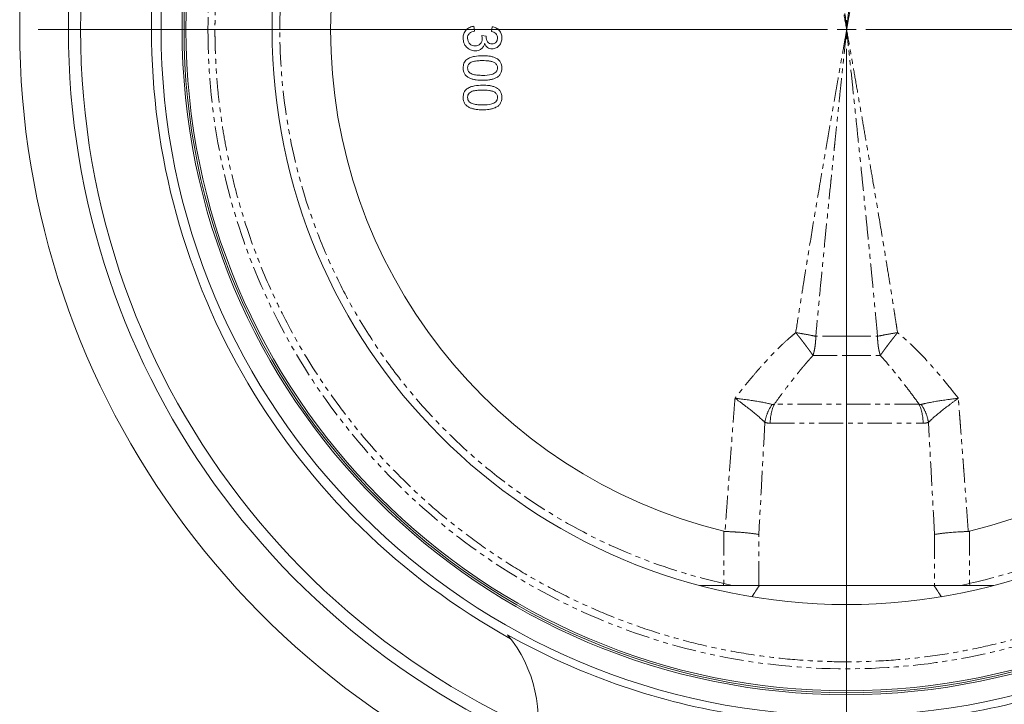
# Model space of a CAD drawing. Header units: millimetres. Extents: x -420 to 405, y 84 to 1018.
# Tile 9 of 19: x -420 to -163, y 403 to 582. Entities that reach past the tile are written whole.
import ezdxf

# ---------------------------------------------------------------- set-up
doc = ezdxf.new("R2010")
doc.units = ezdxf.units.MM
doc.linetypes.add('PHANTOM', pattern=[12.7, 6.35, -1.27, 1.27, -1.27, 1.27, -1.27])

# ---------------------------------------------------------------- blocks, each defined once
blk = doc.blocks.new('SW_CENTERMARKSYMBOL_4')
at = {"color": 0, "linetype": 'Continuous', "lineweight": 0}
for p, q in [((55.88, -208.54), (55.88, -206.04)), ((50.88, -208.54), (-155.16, -208.54)), ((55.88, -208.54), (53.38, -208.54)), ((55.88, -208.54), (55.88, -211.04)), ((55.88, -208.54), (58.38, -208.54)), ((60.88, -208.54), (266.92, -208.54)), ((55.88, -213.54), (55.88, -419.59))]:
    blk.add_line(p, q, dxfattribs=at)
for radius, start, end in [(215.9, 106.3269, 253.6731), (203.2, 106.4098, 253.5902), (200, 102.6824, 257.3176)]:
    blk.add_arc((55.88, -208.54), radius, start, end, dxfattribs=at)

msp = doc.modelspace()

# ---------------------------------------------------------------- linework, layer by layer
at = {"color": 7, "linetype": 'Continuous', "lineweight": 15}
for p, q in [((-301.05, 579.96), (-300.92, 578.67)), ((-296.43, 578.55), (-296.31, 579.83)), ((-297.84, 577.4), (-299, 577.53)), ((-297.84, 577.4), (-297.86, 577.22)), ((-226.54, 434.06), (-242.15, 434.06)), ((-180.94, 434.06), (-226.54, 434.06)), ((-165.34, 434.06), (-180.94, 434.06))]:
    msp.add_line(p, q, dxfattribs=at)
at = {"color": 8, "linetype": 'PHANTOM', "lineweight": 0}
for p, q in [((-203.74, 499.06), (-211.81, 499.06)), ((-203.74, 499.06), (-195.68, 499.06)), ((-212.53, 494.06), (-203.74, 494.06)), ((-203.74, 494.06), (-194.95, 494.06)), ((-184.86, 481.38), (-222.62, 481.38)), ((-223.69, 476.38), (-183.79, 476.38)), ((-235.82, 448.18), (-235.82, 434.59)), ((-226.65, 434.06), (-226.65, 447.34)), ((-180.83, 447.34), (-180.83, 434.06)), ((-171.66, 448.18), (-171.66, 434.59)), ((-235.82, 434.59), (-235.94, 434.06)), ((-233.67, 434.06), (-235.82, 434.59)), ((-171.66, 434.59), (-173.81, 434.06))]:
    msp.add_line(p, q, dxfattribs=at)
at = {"color": 8, "linetype": 'PHANTOM', "lineweight": 0, "flags": 128}
msp.add_lwpolyline([(-171.66, 434.59), (-171.58, 434.21), (-171.55, 434.06)], dxfattribs=at)
at = {"color": 7, "linetype": 'Continuous', "lineweight": 15}
for radius in [179, 173.5, 173, 150]:
    msp.add_circle((-203.74, 579.06), radius, dxfattribs=at)
for centre, radius, start, end in [((-203.74, 579.06), 172.5, 0, 180), ((-203.74, 579.06), 181.5, 118.904, 241.096), ((-203.74, 579.06), 134.75, 103.7718, 256.2282), ((-203.74, 579.06), 134.75, 283.7718, 76.2282), ((-203.74, 579.06), 172.5, 180, 360), ((-203.74, 579.06), 181.02, 240.7274, 260.4603), ((-319.29, 398.94), 35, 345.609, 39.4098), ((-203.74, 579.06), 181.02, 279.5397, 299.2726)]:
    msp.add_arc(centre, radius, start, end, dxfattribs=at)
at = {"color": 8, "linetype": 'PHANTOM', "lineweight": 0}
for centre, radius, start, end in [((-203.74, 579.06), 166.75, 0, 180), ((-203.74, 579.06), 166.75, 180, 0), ((-211.69, 476.43), 12, 155.6261, 180.2354), ((-195.79, 476.43), 12, 359.7646, 24.374)]:
    msp.add_arc(centre, radius, start, end, dxfattribs=at)
for points, knots in [([(-38.82, 579.06), (-38.82, 579.5), (-38.83, 580.39), (-38.84, 581.72), (-38.87, 583.05), (-38.91, 584.38), (-38.96, 585.7), (-39.01, 587.03), (-39.08, 588.36), (-39.25, 591.13), (-39.6, 595.33), (-40.27, 601.07), (-41.16, 606.91), (-42.3, 612.95), (-43.71, 619.07), (-46.01, 627.56), (-49.67, 638.44), (-55.42, 651.67), (-62.74, 665.06), (-71.75, 678.39), (-82.58, 691.38), (-93.05, 701.56), (-102.34, 709.22), (-109.83, 714.74), (-117.77, 719.9), (-126.13, 724.68), (-134.88, 729.02), (-144, 732.88), (-153.43, 736.22), (-163.15, 739.01), (-173.09, 741.21), (-183.21, 742.8), (-193.44, 743.76), (-203.74, 744.08), (-214.04, 743.76), (-224.28, 742.8), (-234.39, 741.21), (-244.34, 739.01), (-254.05, 736.22), (-263.49, 732.88), (-272.6, 729.02), (-281.35, 724.68), (-289.71, 719.9), (-297.65, 714.74), (-305.15, 709.22), (-314.44, 701.56), (-324.9, 691.38), (-335.73, 678.39), (-344.75, 665.06), (-352.06, 651.67), (-357.81, 638.44), (-361.48, 627.56), (-363.77, 619.07), (-365.18, 612.95), (-366.33, 606.91), (-367.22, 601.07), (-367.89, 595.33), (-368.25, 590.86), (-368.44, 587.56), (-368.54, 585.44), (-368.61, 583.31), (-368.65, 581.19), (-368.66, 579.77), (-368.66, 579.06)], [0, 0, 0, 0, 0.002567, 0.005134, 0.0077, 0.010266, 0.012833, 0.015399, 0.017966, 0.020533, 0.03146, 0.042387, 0.054011, 0.065636, 0.077992, 0.09035, 0.116586, 0.144396, 0.17381, 0.204834, 0.237445, 0.271584, 0.289204, 0.307165, 0.325449, 0.344033, 0.362891, 0.381997, 0.401321, 0.420829, 0.440488, 0.460261, 0.480111, 0.5, 0.519889, 0.539739, 0.559512, 0.579171, 0.59868, 0.618003, 0.637109, 0.655968, 0.674551, 0.692835, 0.710796, 0.728416, 0.762555, 0.795166, 0.826191, 0.855605, 0.883414, 0.90965, 0.922007, 0.934365, 0.945989, 0.957613, 0.96854, 0.979467, 0.983574, 0.98768, 0.991786, 0.995893, 1, 1, 1, 1]), ([(-351.73, 579.06), (-351.73, 586.78), (-351.12, 594.71), (-348.53, 610.72), (-346.54, 618.79), (-342.48, 630.73), (-340.94, 634.69), (-337.51, 642.49), (-335.62, 646.34), (-331.49, 653.89), (-329.25, 657.58), (-324.45, 664.78), (-321.88, 668.29), (-316.46, 675.05), (-313.59, 678.31), (-307.61, 684.56), (-304.48, 687.55), (-298.01, 693.22), (-294.66, 695.9), (-287.79, 700.94), (-284.26, 703.29), (-273.48, 709.85), (-266.03, 713.54), (-250.97, 719.54), (-243.35, 721.85), (-235.82, 723.53)], [0, 0, 0, 0, 0.125, 0.125, 0.25, 0.25, 0.3125, 0.3125, 0.375, 0.375, 0.4375, 0.4375, 0.5, 0.5, 0.5625, 0.5625, 0.625, 0.625, 0.6875, 0.6875, 0.75, 0.75, 0.875, 0.875, 1, 1, 1, 1]), ([(-171.66, 723.53), (-165.79, 722.22), (-159.7, 720.49), (-147.23, 715.99), (-140.85, 713.21), (-128.02, 706.41), (-121.56, 702.38), (-112.06, 695.29), (-108.92, 692.75), (-102.75, 687.31), (-99.73, 684.41), (-93.84, 678.25), (-90.97, 674.99), (-85.47, 668.11), (-82.83, 664.5), (-77.82, 656.93), (-75.46, 652.98), (-71.06, 644.77), (-69.04, 640.52), (-65.37, 631.74), (-63.73, 627.22), (-60.88, 617.97), (-59.67, 613.25), (-57.73, 603.64), (-56.99, 598.77), (-56, 588.95), (-55.75, 584.01), (-55.75, 574.11), (-56, 569.16), (-56.99, 559.34), (-57.73, 554.47), (-59.67, 544.87), (-60.88, 540.14), (-63.73, 530.9), (-65.37, 526.38), (-69.04, 517.6), (-71.06, 513.34), (-75.46, 505.14), (-77.82, 501.18), (-82.83, 493.62), (-85.47, 490), (-90.97, 483.13), (-93.84, 479.86), (-99.73, 473.71), (-102.75, 470.81), (-108.92, 465.37), (-112.06, 462.83), (-121.56, 455.73), (-128.02, 451.71), (-140.85, 444.9), (-147.23, 442.13), (-159.7, 437.62), (-165.79, 435.89), (-171.66, 434.59)], [0, 0, 0, 0, 0.0625, 0.0625, 0.125, 0.125, 0.1875, 0.1875, 0.21875, 0.21875, 0.25, 0.25, 0.28125, 0.28125, 0.3125, 0.3125, 0.34375, 0.34375, 0.375, 0.375, 0.40625, 0.40625, 0.4375, 0.4375, 0.46875, 0.46875, 0.5, 0.5, 0.53125, 0.53125, 0.5625, 0.5625, 0.59375, 0.59375, 0.625, 0.625, 0.65625, 0.65625, 0.6875, 0.6875, 0.71875, 0.71875, 0.75, 0.75, 0.78125, 0.78125, 0.8125, 0.8125, 0.875, 0.875, 0.9375, 0.9375, 1, 1, 1, 1]), ([(-217.03, 658.11), (-216.9, 657.28), (-216.64, 655.64), (-216.25, 653.17), (-215.87, 650.7), (-215.41, 647.77), (-214.75, 643.65), (-213.66, 636.9), (-212.24, 628.31), (-210.81, 619.85), (-209.64, 612.98), (-208.67, 607.36), (-207.7, 601.72), (-206.72, 596.08), (-205.73, 590.41), (-204.74, 584.74), (-204.07, 580.95), (-203.74, 579.06)], [0, 0, 0, 0, 0.031285, 0.062547, 0.093785, 0.124999, 0.173826, 0.249999, 0.381325, 0.499998, 0.570945, 0.642053, 0.713321, 0.78475, 0.856339, 0.928089, 1, 1, 1, 1]), ([(-211.81, 659.06), (-211.7, 657.88), (-211.48, 655.48), (-211.13, 651.83), (-210.78, 648.09), (-210.41, 644.24), (-210.02, 640.29), (-209.63, 636.25), (-209.22, 632.1), (-208.79, 627.84), (-208.35, 623.49), (-207.92, 619.2), (-207.47, 614.83), (-206.99, 610.21), (-206.46, 605.05), (-205.87, 599.33), (-205.21, 593.06), (-204.5, 586.24), (-204, 581.51), (-203.74, 579.06)], [0, 0, 0, 0, 0.044318, 0.089894, 0.136731, 0.184826, 0.234182, 0.284796, 0.33667, 0.389803, 0.444196, 0.499848, 0.550645, 0.608327, 0.672893, 0.744343, 0.822678, 0.907897, 1, 1, 1, 1]), ([(-203.74, 579.06), (-203.61, 580.31), (-203.35, 582.77), (-202.97, 586.38), (-202.61, 589.86), (-202.26, 593.2), (-201.92, 596.4), (-201.6, 599.47), (-201.3, 602.39), (-201.01, 605.18), (-200.73, 607.84), (-200.47, 610.35), (-200.23, 612.73), (-200, 614.96), (-199.78, 617.07), (-199.4, 620.88), (-198.84, 626.35), (-198.13, 633.43), (-197.46, 640.23), (-196.83, 646.76), (-196.24, 653), (-195.86, 657.07), (-195.68, 659.06)], [0, 0, 0, 0, 0.0469116, 0.0921022, 0.1355718, 0.1773204, 0.217348, 0.2556547, 0.2922404, 0.327105, 0.3602488, 0.3916715, 0.4213732, 0.449354, 0.4756138, 0.5001526, 0.5922057, 0.6807606, 0.7658175, 0.8473763, 0.9254372, 1, 1, 1, 1]), ([(-203.74, 579.06), (-203.58, 580), (-203.25, 581.89), (-202.75, 584.72), (-202.25, 587.56), (-201.76, 590.39), (-201.27, 593.21), (-200.77, 596.04), (-200.28, 598.87), (-199.79, 601.69), (-199.3, 604.51), (-198.82, 607.33), (-198.33, 610.15), (-197.85, 612.97), (-197.37, 615.78), (-196.46, 621.13), (-195.19, 628.66), (-194.01, 635.77), (-193.27, 640.33), (-192.82, 643.1), (-192.19, 647.05), (-191.38, 652.19), (-190.79, 656), (-190.46, 658.11)], [0, 0, 0, 0, 0.035841, 0.071663, 0.107465, 0.143248, 0.179011, 0.214755, 0.250479, 0.286184, 0.321869, 0.357534, 0.39318, 0.428806, 0.464413, 0.500001, 0.631908, 0.75, 0.770049, 0.805074, 0.855073, 0.920049, 1, 1, 1, 1]), ([(-370.49, 579.06), (-370.59, 579.06), (-370.72, 579.06), (-371.1, 579.06), (-371.34, 579.06), (-371.93, 579.06), (-372.28, 579.06), (-373.04, 579.06), (-373.46, 579.06), (-374.25, 579.06), (-374.63, 579.06), (-375.27, 579.06), (-375.53, 579.06), (-375.92, 579.06), (-376.05, 579.06), (-376.21, 579.06), (-376.24, 579.06), (-376.24, 579.06)], [0, 0, 0, 0, 0.125, 0.125, 0.25, 0.25, 0.375, 0.375, 0.5, 0.5, 0.625, 0.625, 0.75, 0.75, 0.875, 0.875, 1, 1, 1, 1]), ([(-370.49, 579.06), (-370.42, 579.06), (-370.32, 579.06), (-370.07, 579.06), (-369.92, 579.06), (-369.59, 579.06), (-369.41, 579.06), (-369.03, 579.06), (-368.84, 579.06), (-368.66, 579.06)], [0, 0, 0, 0, 0.25, 0.25, 0.5, 0.5, 0.75, 0.75, 1, 1, 1, 1]), ([(-368.66, 579.06), (-368.66, 578.61), (-368.66, 577.73), (-368.64, 576.4), (-368.61, 575.07), (-368.57, 573.74), (-368.53, 572.41), (-368.47, 571.08), (-368.4, 569.76), (-368.23, 566.99), (-367.89, 562.79), (-367.22, 557.04), (-366.33, 551.21), (-365.18, 545.17), (-363.77, 539.05), (-361.48, 530.56), (-357.81, 519.68), (-352.06, 506.44), (-344.75, 493.05), (-335.73, 479.72), (-324.9, 466.73), (-314.44, 456.56), (-305.15, 448.89), (-297.65, 443.38), (-289.71, 438.21), (-281.35, 433.44), (-272.6, 429.1), (-263.49, 425.24), (-254.05, 421.89), (-244.34, 419.11), (-234.39, 416.91), (-224.28, 415.32), (-214.04, 414.36), (-203.74, 414.03), (-193.44, 414.36), (-183.21, 415.32), (-173.09, 416.91), (-163.15, 419.11), (-153.43, 421.89), (-144, 425.24), (-134.88, 429.1), (-126.13, 433.44), (-117.77, 438.21), (-109.83, 443.38), (-102.34, 448.89), (-93.05, 456.56), (-82.58, 466.73), (-71.75, 479.72), (-62.74, 493.05), (-55.42, 506.44), (-49.67, 519.68), (-46.01, 530.56), (-43.71, 539.05), (-42.3, 545.17), (-41.16, 551.21), (-40.27, 557.04), (-39.6, 562.78), (-39.23, 567.25), (-39.04, 570.55), (-38.94, 572.68), (-38.87, 574.8), (-38.83, 576.93), (-38.83, 578.35), (-38.82, 579.06)], [0, 0, 0, 0, 0.002567, 0.005134, 0.0077, 0.010266, 0.012833, 0.015399, 0.017966, 0.020533, 0.03146, 0.042387, 0.054011, 0.065636, 0.077992, 0.09035, 0.116586, 0.144396, 0.17381, 0.204834, 0.237445, 0.271584, 0.289204, 0.307165, 0.325449, 0.344033, 0.362891, 0.381997, 0.401321, 0.420829, 0.440488, 0.460261, 0.480111, 0.5, 0.519889, 0.539739, 0.559512, 0.579171, 0.59868, 0.618003, 0.637109, 0.655968, 0.674551, 0.692835, 0.710796, 0.728416, 0.762555, 0.795166, 0.826191, 0.855605, 0.883414, 0.90965, 0.922007, 0.934365, 0.945989, 0.957613, 0.96854, 0.979467, 0.983574, 0.98768, 0.991786, 0.995893, 1, 1, 1, 1]), ([(-353.73, 579.06), (-353.72, 579.06), (-353.68, 579.06), (-353.48, 579.06), (-353.33, 579.06), (-352.94, 579.06), (-352.7, 579.06), (-352.21, 579.06), (-351.96, 579.06), (-351.73, 579.06)], [0, 0, 0, 0, 0.25, 0.25, 0.5, 0.5, 0.75, 0.75, 1, 1, 1, 1]), ([(-235.82, 434.59), (-243.35, 436.26), (-250.97, 438.57), (-266.03, 444.57), (-273.48, 448.26), (-284.26, 454.82), (-287.79, 457.18), (-294.66, 462.22), (-298.01, 464.9), (-304.48, 470.57), (-307.61, 473.56), (-313.59, 479.8), (-316.46, 483.07), (-321.88, 489.83), (-324.45, 493.33), (-329.25, 500.53), (-331.49, 504.23), (-335.62, 511.78), (-337.51, 515.63), (-340.94, 523.43), (-342.48, 527.38), (-346.54, 539.33), (-348.53, 547.4), (-351.12, 563.41), (-351.73, 571.34), (-351.73, 579.06)], [0, 0, 0, 0, 0.125, 0.125, 0.25, 0.25, 0.3125, 0.3125, 0.375, 0.375, 0.4375, 0.4375, 0.5, 0.5, 0.5625, 0.5625, 0.625, 0.625, 0.6875, 0.6875, 0.75, 0.75, 0.875, 0.875, 1, 1, 1, 1]), ([(-203.74, 579.06), (-203.91, 578.11), (-204.24, 576.22), (-204.73, 573.39), (-205.23, 570.56), (-205.72, 567.73), (-206.22, 564.9), (-206.71, 562.08), (-207.2, 559.25), (-207.69, 556.43), (-208.18, 553.61), (-208.67, 550.79), (-209.15, 547.97), (-209.63, 545.15), (-210.12, 542.34), (-211.03, 536.98), (-212.29, 529.46), (-213.47, 522.34), (-214.21, 517.78), (-214.66, 515.01), (-215.29, 511.06), (-216.1, 505.93), (-216.7, 502.11), (-217.03, 500.01)], [0, 0, 0, 0, 0.035841, 0.071663, 0.107465, 0.143248, 0.179011, 0.214755, 0.250479, 0.286184, 0.321869, 0.357534, 0.39318, 0.428806, 0.464413, 0.500001, 0.631908, 0.75, 0.770049, 0.805074, 0.855073, 0.920049, 1, 1, 1, 1]), ([(-203.74, 579.06), (-203.87, 577.81), (-204.13, 575.35), (-204.51, 571.73), (-204.88, 568.26), (-205.23, 564.92), (-205.56, 561.71), (-205.88, 558.65), (-206.18, 555.72), (-206.47, 552.93), (-206.75, 550.28), (-207.01, 547.77), (-207.25, 545.39), (-207.48, 543.15), (-207.7, 541.05), (-208.09, 537.24), (-208.64, 531.77), (-209.35, 524.69), (-210.02, 517.88), (-210.65, 511.36), (-211.25, 505.11), (-211.62, 501.05), (-211.81, 499.06)], [0, 0, 0, 0, 0.046912, 0.092102, 0.135572, 0.17732, 0.217348, 0.255655, 0.29224, 0.327105, 0.360249, 0.391671, 0.421373, 0.449354, 0.475614, 0.500153, 0.592206, 0.680761, 0.765817, 0.847376, 0.925437, 1, 1, 1, 1]), ([(-195.68, 499.06), (-195.78, 500.24), (-196.01, 502.64), (-196.35, 506.28), (-196.7, 510.03), (-197.07, 513.87), (-197.46, 517.82), (-197.86, 521.87), (-198.27, 526.02), (-198.69, 530.27), (-199.13, 534.62), (-199.57, 538.91), (-200.01, 543.29), (-200.49, 547.9), (-201.02, 553.07), (-201.62, 558.79), (-202.27, 565.05), (-202.99, 571.87), (-203.48, 576.6), (-203.74, 579.06)], [0, 0, 0, 0, 0.044318, 0.089894, 0.136731, 0.184826, 0.234182, 0.284796, 0.33667, 0.389803, 0.444196, 0.499848, 0.550645, 0.608327, 0.672893, 0.744343, 0.822678, 0.907897, 1, 1, 1, 1]), ([(-190.46, 500.01), (-190.59, 500.83), (-190.84, 502.48), (-191.23, 504.95), (-191.61, 507.42), (-192.07, 510.35), (-192.73, 514.46), (-193.83, 521.21), (-195.25, 529.81), (-196.67, 538.26), (-197.84, 545.13), (-198.81, 550.76), (-199.79, 556.39), (-200.77, 562.04), (-201.75, 567.7), (-202.75, 573.38), (-203.41, 577.16), (-203.74, 579.06)], [0, 0, 0, 0, 0.031285, 0.062547, 0.093785, 0.124999, 0.173826, 0.249999, 0.381325, 0.499998, 0.570945, 0.642053, 0.713321, 0.78475, 0.856339, 0.928089, 1, 1, 1, 1]), ([(-217.03, 500.01), (-217.43, 499.67), (-218.18, 499.05), (-219.66, 497.78), (-222.12, 495.45), (-224.79, 492.64), (-227.36, 489.71), (-229.2, 487.53), (-231.05, 485.24), (-232.25, 483.71), (-232.89, 482.89)], [0, 0, 0, 0, 0.067249, 0.1250012, 0.2499981, 0.499992, 0.6224246, 0.7500027, 0.8665646, 1, 1, 1, 1]), ([(-211.81, 499.06), (-212.57, 499.22), (-213.42, 499.39), (-215.19, 499.71), (-216.12, 499.87), (-217.03, 500.01)], [0, 0, 0, 0, 0.5, 0.5, 1, 1, 1, 1]), ([(-216.27, 499.06), (-216.31, 499.11), (-216.4, 499.22), (-216.53, 499.38), (-216.64, 499.54), (-216.77, 499.69), (-216.89, 499.85), (-216.98, 499.95), (-217.03, 500.01)], [0, 0, 0, 0, 0.17789, 0.339733, 0.502665, 0.661018, 0.822534, 1, 1, 1, 1]), ([(-212.53, 494.06), (-212.57, 494.12), (-212.66, 494.25), (-212.79, 494.44), (-212.92, 494.62), (-213.05, 494.81), (-213.18, 494.99), (-213.31, 495.16), (-213.43, 495.34), (-213.56, 495.5), (-213.68, 495.67), (-213.79, 495.82), (-213.9, 495.97), (-214.01, 496.12), (-214.11, 496.25), (-214.36, 496.58), (-214.72, 497.07), (-215.16, 497.63), (-215.48, 498.06), (-215.76, 498.41), (-216.01, 498.74), (-216.19, 498.96), (-216.27, 499.06)], [0, 0, 0, 0, 0.045236, 0.088979, 0.131229, 0.171985, 0.211248, 0.249016, 0.28529, 0.320068, 0.353352, 0.385141, 0.415435, 0.444235, 0.471542, 0.497357, 0.639773, 0.74987, 0.818679, 0.875475, 0.945044, 1, 1, 1, 1]), ([(-211.81, 499.06), (-211.81, 498.95), (-211.81, 498.73), (-211.82, 498.41), (-211.83, 498.09), (-211.85, 497.77), (-211.88, 497.44), (-211.91, 497.12), (-211.95, 496.8), (-212, 496.42), (-212.06, 495.99), (-212.16, 495.51), (-212.26, 495.02), (-212.38, 494.54), (-212.48, 494.22), (-212.53, 494.06)], [0, 0, 0, 0, 0.06231, 0.124095, 0.185657, 0.247293, 0.309286, 0.371905, 0.435405, 0.500018, 0.594925, 0.691966, 0.791593, 0.894173, 1, 1, 1, 1]), ([(-203.74, 499.06), (-203.74, 498.2), (-203.74, 497.32), (-203.74, 495.62), (-203.74, 494.81), (-203.74, 494.06)], [0, 0, 0, 0, 0.5, 0.5, 1, 1, 1, 1]), ([(-190.46, 500.01), (-191.37, 499.87), (-192.29, 499.71), (-194.06, 499.39), (-194.91, 499.22), (-195.68, 499.06)], [0, 0, 0, 0, 0.5, 0.5, 1, 1, 1, 1]), ([(-194.95, 494.06), (-194.98, 494.15), (-195.04, 494.33), (-195.11, 494.6), (-195.18, 494.87), (-195.25, 495.14), (-195.3, 495.4), (-195.36, 495.67), (-195.41, 495.94), (-195.45, 496.2), (-195.51, 496.55), (-195.56, 496.99), (-195.61, 497.51), (-195.65, 498.02), (-195.67, 498.54), (-195.67, 498.88), (-195.68, 499.06)], [0, 0, 0, 0, 0.059203, 0.117372, 0.174549, 0.230784, 0.286131, 0.340652, 0.39442, 0.447514, 0.500019, 0.602828, 0.703154, 0.802023, 0.900568, 1, 1, 1, 1]), ([(-191.22, 499.06), (-191.27, 498.99), (-191.38, 498.86), (-191.55, 498.63), (-191.76, 498.37), (-192, 498.06), (-192.33, 497.63), (-192.76, 497.07), (-193.16, 496.54), (-193.48, 496.11), (-193.7, 495.81), (-193.93, 495.5), (-194.18, 495.16), (-194.43, 494.8), (-194.7, 494.43), (-194.87, 494.18), (-194.95, 494.06)], [0, 0, 0, 0, 0.0350776, 0.0764711, 0.1245353, 0.1812976, 0.2501446, 0.360208, 0.5026665, 0.5557739, 0.6148577, 0.6799234, 0.7509725, 0.8280038, 0.9110145, 1, 1, 1, 1]), ([(-190.46, 500.01), (-190.5, 499.95), (-190.59, 499.85), (-190.71, 499.69), (-190.86, 499.51), (-191.02, 499.3), (-191.15, 499.14), (-191.22, 499.06)], [0, 0, 0, 0, 0.177442, 0.338964, 0.49734, 0.740071, 1, 1, 1, 1]), ([(-174.59, 482.89), (-175.03, 483.45), (-175.87, 484.52), (-177.08, 486.04), (-178.48, 487.77), (-180.12, 489.71), (-182.69, 492.63), (-185.36, 495.46), (-187.83, 497.78), (-189.31, 499.05), (-190.06, 499.68), (-190.46, 500.01)], [0, 0, 0, 0, 0.090944, 0.174259, 0.249999, 0.376963, 0.500008, 0.750003, 0.875, 0.933156, 1, 1, 1, 1]), ([(-212.53, 494.06), (-212.7, 493.87), (-213.05, 493.49), (-213.58, 492.9), (-214.12, 492.28), (-214.67, 491.63), (-215.24, 490.96), (-215.81, 490.27), (-216.4, 489.55), (-217, 488.8), (-217.94, 487.61), (-219.23, 485.94), (-220.91, 483.72), (-222.04, 482.18), (-222.62, 481.38)], [0, 0, 0, 0, 0.047352, 0.096343, 0.146994, 0.199319, 0.253334, 0.309049, 0.366476, 0.425624, 0.486501, 0.646041, 0.817185, 1, 1, 1, 1]), ([(-184.86, 481.38), (-185.69, 482.52), (-186.52, 483.64), (-188.19, 485.87), (-189.03, 486.96), (-190.72, 489.1), (-191.56, 490.14), (-193.25, 492.16), (-194.1, 493.14), (-194.95, 494.06)], [0, 0, 0, 0, 0.25, 0.25, 0.5, 0.5, 0.75, 0.75, 1, 1, 1, 1]), ([(-232.89, 482.89), (-232.97, 481.98), (-233.11, 480.13), (-233.33, 477.3), (-233.55, 474.39), (-233.78, 471.4), (-234.01, 468.32), (-234.24, 465.16), (-234.49, 461.92), (-234.73, 458.59), (-234.98, 455.18), (-235.24, 451.68), (-235.41, 449.33), (-235.49, 448.14)], [0, 0, 0, 0, 0.078653, 0.159754, 0.243307, 0.32931, 0.417766, 0.508674, 0.602035, 0.697848, 0.796113, 0.896831, 1, 1, 1, 1]), ([(-225.1, 476.61), (-224.96, 477.42), (-224.73, 478.23), (-224.09, 479.82), (-223.69, 480.58), (-223.22, 481.28)], [0, 0, 0, 0, 0.5, 0.5, 1, 1, 1, 1]), ([(-184.27, 481.28), (-183.79, 480.58), (-183.39, 479.82), (-182.75, 478.23), (-182.52, 477.42), (-182.39, 476.61)], [0, 0, 0, 0, 0.5, 0.5, 1, 1, 1, 1]), ([(-171.99, 448.14), (-172.06, 449.08), (-172.19, 450.94), (-172.39, 453.71), (-172.59, 456.43), (-172.79, 459.09), (-172.98, 461.71), (-173.17, 464.27), (-173.36, 466.78), (-173.54, 469.24), (-173.73, 471.64), (-173.9, 473.99), (-174.08, 476.29), (-174.25, 478.54), (-174.42, 480.74), (-174.53, 482.18), (-174.59, 482.89)], [0, 0, 0, 0, 0.081398, 0.161263, 0.239594, 0.31639, 0.391653, 0.465382, 0.537576, 0.608237, 0.677363, 0.744956, 0.811016, 0.875542, 0.938537, 1, 1, 1, 1])]:
    msp.add_open_spline(points, degree=3, knots=knots, dxfattribs=at)
at = {"color": 7, "linetype": 'Continuous', "lineweight": 15}
for points, knots in [([(-301.05, 579.96), (-301.43, 579.91), (-301.81, 579.83), (-302.33, 579.58), (-302.5, 579.48), (-302.81, 579.25), (-302.95, 579.13), (-303.22, 578.84), (-303.33, 578.68), (-303.53, 578.35), (-303.62, 578.17), (-303.81, 577.62), (-303.86, 577.24), (-303.87, 576.84)], [0, 0, 0, 0, 0.25, 0.25, 0.375, 0.375, 0.5, 0.5, 0.625, 0.625, 0.75, 0.75, 1, 1, 1, 1]), ([(-302.72, 576.8), (-302.71, 577.04), (-302.69, 577.27), (-302.56, 577.61), (-302.51, 577.72), (-302.38, 577.92), (-302.3, 578.02), (-302.04, 578.26), (-301.82, 578.38), (-301.39, 578.56), (-301.15, 578.62), (-300.92, 578.67)], [0, 0, 0, 0, 0.25, 0.25, 0.375, 0.375, 0.5, 0.5, 0.75, 0.75, 1, 1, 1, 1]), ([(-294.9, 576.86), (-294.9, 577.07), (-294.92, 577.28), (-295.06, 577.68), (-295.17, 577.86), (-295.61, 578.33), (-296.02, 578.47), (-296.43, 578.55)], [0, 0, 0, 0, 0.25, 0.25, 0.5, 0.5, 1, 1, 1, 1]), ([(-296.31, 579.83), (-295.96, 579.76), (-295.62, 579.67), (-295.14, 579.43), (-294.99, 579.34), (-294.7, 579.13), (-294.57, 579.01), (-294.33, 578.74), (-294.22, 578.6), (-294.04, 578.29), (-293.97, 578.13), (-293.79, 577.62), (-293.75, 577.26), (-293.74, 576.9)], [0, 0, 0, 0, 0.25, 0.25, 0.375, 0.375, 0.5, 0.5, 0.625, 0.625, 0.75, 0.75, 1, 1, 1, 1]), ([(-303.87, 576.84), (-303.86, 576.42), (-303.81, 576), (-303.59, 575.4), (-303.5, 575.21), (-303.27, 574.85), (-303.15, 574.68), (-302.85, 574.37), (-302.69, 574.23), (-302.35, 573.98), (-302.16, 573.87), (-301.78, 573.71), (-301.57, 573.65), (-301.16, 573.57), (-300.95, 573.55), (-300.73, 573.55)], [0, 0, 0, 0, 0.25, 0.25, 0.375, 0.375, 0.5, 0.5, 0.625, 0.625, 0.75, 0.75, 0.875, 0.875, 1, 1, 1, 1]), ([(-302.72, 576.8), (-302.71, 576.53), (-302.68, 576.27), (-302.49, 575.78), (-302.34, 575.55), (-301.96, 575.19), (-301.74, 575.05), (-301.25, 574.87), (-300.98, 574.83), (-300.72, 574.83)], [0, 0, 0, 0, 0.25, 0.25, 0.5, 0.5, 0.75, 0.75, 1, 1, 1, 1]), ([(-300.72, 574.83), (-300.48, 574.83), (-300.23, 574.86), (-299.77, 575.04), (-299.57, 575.18), (-299.21, 575.53), (-299.08, 575.74), (-298.9, 576.2), (-298.87, 576.45), (-298.86, 576.7)], [0, 0, 0, 0, 0.25, 0.25, 0.5, 0.5, 0.75, 0.75, 1, 1, 1, 1]), ([(-298.86, 576.7), (-298.86, 576.77), (-298.87, 576.84), (-298.87, 576.91), (-298.88, 576.98), (-298.89, 577.05), (-298.9, 577.12), (-298.93, 577.26), (-298.96, 577.4), (-299, 577.53)], [0, 0, 0, 0, 0.250456, 0.250456, 0.250456, 0.500945, 0.500945, 0.500945, 1, 1, 1, 1]), ([(-297.86, 577.22), (-297.84, 576.76), (-297.74, 576.31), (-297.36, 575.73), (-297.19, 575.57), (-296.78, 575.38), (-296.55, 575.34), (-296.33, 575.34)], [0, 0, 0, 0, 0.5, 0.5, 0.75, 0.75, 1, 1, 1, 1]), ([(-296.33, 575.34), (-296.15, 575.34), (-295.98, 575.37), (-295.81, 575.43), (-295.68, 575.48), (-295.54, 575.55), (-295.43, 575.65), (-295.32, 575.74), (-295.22, 575.85), (-295.14, 575.98), (-295.05, 576.11), (-294.98, 576.26), (-294.95, 576.41), (-294.91, 576.56), (-294.9, 576.71), (-294.9, 576.86)], [0, 0, 0, 0, 0.223541, 0.223541, 0.223541, 0.41346, 0.41346, 0.41346, 0.60321, 0.60321, 0.60321, 0.807552, 0.807552, 0.807552, 1, 1, 1, 1]), ([(-296.28, 574.06), (-295.93, 574.07), (-295.58, 574.14), (-295.1, 574.36), (-294.95, 574.45), (-294.67, 574.66), (-294.54, 574.79), (-294.31, 575.06), (-294.21, 575.21), (-294.04, 575.52), (-293.97, 575.68), (-293.8, 576.19), (-293.75, 576.54), (-293.74, 576.9)], [0, 0, 0, 0, 0.25, 0.25, 0.375, 0.375, 0.5, 0.5, 0.625, 0.625, 0.75, 0.75, 1, 1, 1, 1]), ([(-300.73, 573.55), (-300.45, 573.55), (-300.17, 573.58), (-299.77, 573.69), (-299.64, 573.74), (-299.38, 573.86), (-299.26, 573.93), (-299.04, 574.1), (-298.93, 574.2), (-298.75, 574.41), (-298.66, 574.52), (-298.44, 574.88), (-298.34, 575.15), (-298.27, 575.42)], [0, 0, 0, 0, 0.25, 0.25, 0.375, 0.375, 0.5, 0.5, 0.625, 0.625, 0.75, 0.75, 1, 1, 1, 1]), ([(-298.27, 575.42), (-298.17, 575.23), (-298.06, 575.05), (-297.81, 574.71), (-297.66, 574.55), (-297.31, 574.31), (-297.11, 574.21), (-296.71, 574.09), (-296.5, 574.07), (-296.28, 574.06)], [0, 0, 0, 0, 0.25, 0.25, 0.5, 0.5, 0.75, 0.75, 1, 1, 1, 1]), ([(-302.91, 571.29), (-303.06, 571.15), (-303.21, 571), (-303.46, 570.67), (-303.57, 570.48), (-303.8, 569.9), (-303.86, 569.48), (-303.87, 569.06)], [0, 0, 0, 0, 0.25, 0.25, 0.5, 0.5, 1, 1, 1, 1]), ([(-298.81, 572.26), (-299.52, 572.25), (-300.23, 572.22), (-301.29, 572.01), (-301.63, 571.92), (-302.3, 571.66), (-302.61, 571.5), (-302.91, 571.29)], [0, 0, 0, 0, 0.5, 0.5, 0.75, 0.75, 1, 1, 1, 1]), ([(-302.72, 569.06), (-302.71, 569.16), (-302.7, 569.26), (-302.67, 569.46), (-302.64, 569.56), (-302.52, 569.85), (-302.4, 570.02), (-302.12, 570.31), (-301.97, 570.44), (-301.6, 570.64), (-301.41, 570.7), (-301.02, 570.81), (-300.82, 570.85), (-300.42, 570.91), (-300.22, 570.93), (-299.61, 570.97), (-299.21, 570.98), (-298.81, 570.98)], [0, 0, 0, 0, 0.0625, 0.0625, 0.125, 0.125, 0.25, 0.25, 0.375, 0.375, 0.5, 0.5, 0.625, 0.625, 0.75, 0.75, 1, 1, 1, 1]), ([(-293.74, 569.06), (-293.75, 569.34), (-293.78, 569.63), (-293.88, 570.04), (-293.93, 570.18), (-294.04, 570.44), (-294.1, 570.57), (-294.26, 570.81), (-294.35, 570.92), (-294.55, 571.13), (-294.65, 571.22), (-294.99, 571.48), (-295.24, 571.62), (-295.76, 571.85), (-296.03, 571.94), (-296.58, 572.08), (-296.85, 572.13), (-297.69, 572.24), (-298.25, 572.26), (-298.81, 572.26)], [0, 0, 0, 0, 0.125, 0.125, 0.1875, 0.1875, 0.25, 0.25, 0.3125, 0.3125, 0.375, 0.375, 0.5, 0.5, 0.625, 0.625, 0.75, 0.75, 1, 1, 1, 1]), ([(-298.81, 570.98), (-298.25, 570.97), (-297.7, 570.96), (-296.88, 570.85), (-296.6, 570.8), (-296.07, 570.65), (-295.82, 570.55), (-295.58, 570.4)], [0, 0, 0, 0, 0.5, 0.5, 0.75, 0.75, 1, 1, 1, 1]), ([(-303.87, 569.06), (-303.87, 568.77), (-303.84, 568.49), (-303.73, 568.07), (-303.69, 567.94), (-303.58, 567.68), (-303.51, 567.55), (-303.35, 567.31), (-303.26, 567.2), (-303.07, 566.99), (-302.96, 566.9), (-302.74, 566.73), (-302.62, 566.65), (-302.38, 566.5), (-302.25, 566.44), (-301.86, 566.27), (-301.59, 566.18), (-301.05, 566.04), (-300.77, 565.99), (-299.94, 565.88), (-299.37, 565.86), (-298.81, 565.85)], [0, 0, 0, 0, 0.125, 0.125, 0.1875, 0.1875, 0.25, 0.25, 0.3125, 0.3125, 0.375, 0.375, 0.4375, 0.4375, 0.5, 0.5, 0.625, 0.625, 0.75, 0.75, 1, 1, 1, 1]), ([(-298.81, 567.13), (-299.21, 567.14), (-299.61, 567.14), (-300.42, 567.2), (-300.82, 567.26), (-301.41, 567.42), (-301.6, 567.49), (-301.96, 567.68), (-302.12, 567.8), (-302.33, 568.03), (-302.4, 568.1), (-302.51, 568.27), (-302.56, 568.37), (-302.68, 568.65), (-302.71, 568.85), (-302.72, 569.06)], [0, 0, 0, 0, 0.25, 0.25, 0.5, 0.5, 0.625, 0.625, 0.75, 0.75, 0.8125, 0.8125, 0.875, 0.875, 1, 1, 1, 1]), ([(-294.9, 569.07), (-294.9, 568.97), (-294.91, 568.87), (-294.94, 568.67), (-294.97, 568.56), (-295.04, 568.37), (-295.09, 568.28), (-295.2, 568.11), (-295.27, 568.03), (-295.48, 567.81), (-295.65, 567.69), (-296, 567.49), (-296.19, 567.42), (-297.18, 567.15), (-297.99, 567.14), (-298.81, 567.13)], [0, 0, 0, 0, 0.0625, 0.0625, 0.125, 0.125, 0.1875, 0.1875, 0.25, 0.25, 0.375, 0.375, 0.5, 0.5, 1, 1, 1, 1]), ([(-298.81, 565.85), (-298.24, 565.86), (-297.68, 565.87), (-296.84, 565.99), (-296.56, 566.04), (-296.02, 566.19), (-295.76, 566.29), (-295.24, 566.51), (-294.98, 566.65), (-294.53, 566.99), (-294.33, 567.19), (-294.03, 567.67), (-293.92, 567.94), (-293.78, 568.49), (-293.75, 568.77), (-293.74, 569.06)], [0, 0, 0, 0, 0.25, 0.25, 0.375, 0.375, 0.5, 0.5, 0.625, 0.625, 0.75, 0.75, 0.875, 0.875, 1, 1, 1, 1]), ([(-295.58, 570.4), (-295.48, 570.32), (-295.38, 570.23), (-295.21, 570.04), (-295.14, 569.94), (-294.95, 569.59), (-294.9, 569.33), (-294.9, 569.07)], [0, 0, 0, 0, 0.25, 0.25, 0.5, 0.5, 1, 1, 1, 1]), ([(-302.91, 563.6), (-303.06, 563.46), (-303.21, 563.31), (-303.46, 562.98), (-303.57, 562.79), (-303.8, 562.21), (-303.86, 561.79), (-303.87, 561.37)], [0, 0, 0, 0, 0.25, 0.25, 0.5, 0.5, 1, 1, 1, 1]), ([(-298.81, 564.57), (-299.52, 564.56), (-300.23, 564.52), (-301.29, 564.32), (-301.63, 564.23), (-302.3, 563.97), (-302.61, 563.8), (-302.91, 563.6)], [0, 0, 0, 0, 0.5, 0.5, 0.75, 0.75, 1, 1, 1, 1]), ([(-302.72, 561.37), (-302.71, 561.47), (-302.7, 561.57), (-302.67, 561.77), (-302.64, 561.87), (-302.52, 562.16), (-302.4, 562.33), (-302.12, 562.62), (-301.97, 562.75), (-301.6, 562.95), (-301.41, 563.01), (-301.02, 563.11), (-300.82, 563.15), (-300.42, 563.22), (-300.22, 563.24), (-299.61, 563.28), (-299.21, 563.29), (-298.81, 563.29)], [0, 0, 0, 0, 0.0625, 0.0625, 0.125, 0.125, 0.25, 0.25, 0.375, 0.375, 0.5, 0.5, 0.625, 0.625, 0.75, 0.75, 1, 1, 1, 1]), ([(-293.74, 561.37), (-293.75, 561.65), (-293.78, 561.94), (-293.88, 562.35), (-293.93, 562.49), (-294.04, 562.75), (-294.1, 562.88), (-294.26, 563.11), (-294.35, 563.23), (-294.55, 563.43), (-294.65, 563.53), (-294.99, 563.79), (-295.24, 563.93), (-295.76, 564.16), (-296.03, 564.25), (-296.58, 564.39), (-296.85, 564.44), (-297.69, 564.55), (-298.25, 564.57), (-298.81, 564.57)], [0, 0, 0, 0, 0.125, 0.125, 0.1875, 0.1875, 0.25, 0.25, 0.3125, 0.3125, 0.375, 0.375, 0.5, 0.5, 0.625, 0.625, 0.75, 0.75, 1, 1, 1, 1]), ([(-298.81, 563.29), (-298.25, 563.28), (-297.7, 563.27), (-296.88, 563.16), (-296.6, 563.11), (-296.07, 562.96), (-295.82, 562.85), (-295.58, 562.71)], [0, 0, 0, 0, 0.5, 0.5, 0.75, 0.75, 1, 1, 1, 1]), ([(-303.87, 561.37), (-303.87, 561.08), (-303.84, 560.8), (-303.73, 560.38), (-303.69, 560.25), (-303.58, 559.98), (-303.51, 559.86), (-303.35, 559.62), (-303.26, 559.51), (-303.07, 559.3), (-302.96, 559.21), (-302.74, 559.03), (-302.62, 558.95), (-302.38, 558.81), (-302.25, 558.75), (-301.86, 558.58), (-301.59, 558.49), (-301.05, 558.35), (-300.77, 558.3), (-299.94, 558.18), (-299.37, 558.17), (-298.81, 558.16)], [0, 0, 0, 0, 0.125, 0.125, 0.1875, 0.1875, 0.25, 0.25, 0.3125, 0.3125, 0.375, 0.375, 0.4375, 0.4375, 0.5, 0.5, 0.625, 0.625, 0.75, 0.75, 1, 1, 1, 1]), ([(-298.81, 559.44), (-299.21, 559.45), (-299.61, 559.45), (-300.42, 559.51), (-300.82, 559.57), (-301.41, 559.72), (-301.6, 559.8), (-301.96, 559.99), (-302.12, 560.11), (-302.33, 560.33), (-302.4, 560.41), (-302.51, 560.58), (-302.56, 560.67), (-302.68, 560.96), (-302.71, 561.16), (-302.72, 561.37)], [0, 0, 0, 0, 0.25, 0.25, 0.5, 0.5, 0.625, 0.625, 0.75, 0.75, 0.8125, 0.8125, 0.875, 0.875, 1, 1, 1, 1]), ([(-294.9, 561.38), (-294.9, 561.28), (-294.91, 561.17), (-294.94, 560.97), (-294.97, 560.87), (-295.08, 560.59), (-295.19, 560.41), (-295.48, 560.12), (-295.65, 559.99), (-296, 559.8), (-296.19, 559.73), (-297.18, 559.46), (-297.99, 559.45), (-298.81, 559.44)], [0, 0, 0, 0, 0.0625, 0.0625, 0.125, 0.125, 0.25, 0.25, 0.375, 0.375, 0.5, 0.5, 1, 1, 1, 1]), ([(-298.81, 558.16), (-298.24, 558.16), (-297.68, 558.18), (-296.84, 558.3), (-296.56, 558.35), (-296.02, 558.5), (-295.75, 558.59), (-295.24, 558.82), (-294.98, 558.95), (-294.53, 559.29), (-294.33, 559.5), (-294.03, 559.98), (-293.92, 560.25), (-293.78, 560.8), (-293.75, 561.08), (-293.74, 561.37)], [0, 0, 0, 0, 0.25, 0.25, 0.375, 0.375, 0.5, 0.5, 0.625, 0.625, 0.75, 0.75, 0.875, 0.875, 1, 1, 1, 1]), ([(-295.58, 562.71), (-295.48, 562.63), (-295.38, 562.54), (-295.21, 562.35), (-295.14, 562.25), (-294.95, 561.9), (-294.9, 561.64), (-294.9, 561.38)], [0, 0, 0, 0, 0.25, 0.25, 0.5, 0.5, 1, 1, 1, 1]), ([(-232.89, 482.89), (-232.78, 482.88), (-232.5, 482.85), (-232.05, 482.8), (-231.49, 482.73), (-230.84, 482.64), (-229.87, 482.51), (-228.74, 482.35), (-227.43, 482.14), (-226.24, 481.94), (-225.29, 481.76), (-224.6, 481.62), (-224.12, 481.51), (-223.66, 481.39), (-223.37, 481.32), (-223.22, 481.28)], [0, 0, 0, 0, 0.032102, 0.073092, 0.123051, 0.182038, 0.250068, 0.388003, 0.500197, 0.631143, 0.750064, 0.814719, 0.875059, 0.930425, 1, 1, 1, 1]), ([(-225.1, 476.61), (-225.14, 476.66), (-225.24, 476.75), (-225.39, 476.89), (-225.53, 477.03), (-225.67, 477.15), (-225.89, 477.35), (-226.2, 477.63), (-226.74, 478.11), (-227.51, 478.76), (-228.45, 479.53), (-229.51, 480.37), (-230.48, 481.12), (-231.35, 481.77), (-231.98, 482.23), (-232.48, 482.6), (-232.77, 482.81), (-232.89, 482.89)], [0, 0, 0, 0, 0.028236, 0.054886, 0.079917, 0.103299, 0.125009, 0.185788, 0.250064, 0.368244, 0.500047, 0.60845, 0.749975, 0.834667, 0.904318, 0.959306, 1, 1, 1, 1]), ([(-184.27, 481.28), (-184.2, 481.3), (-184.08, 481.33), (-183.9, 481.38), (-183.71, 481.42), (-183.54, 481.47), (-183.27, 481.53), (-182.88, 481.61), (-182.19, 481.76), (-181.24, 481.94), (-180.07, 482.14), (-178.75, 482.34), (-177.55, 482.52), (-176.45, 482.67), (-175.66, 482.77), (-175.06, 482.84), (-174.73, 482.88), (-174.59, 482.89)], [0, 0, 0, 0, 0.0280865, 0.054673, 0.0797144, 0.1031711, 0.1250091, 0.1857247, 0.2500631, 0.3681336, 0.5000461, 0.6094217, 0.7499766, 0.8382223, 0.9092216, 0.9630827, 1, 1, 1, 1]), ([(-182.39, 476.61), (-182.34, 476.65), (-182.26, 476.74), (-182.12, 476.87), (-181.97, 477.01), (-181.83, 477.14), (-181.67, 477.29), (-181.46, 477.47), (-181.19, 477.71), (-180.69, 478.15), (-179.95, 478.78), (-179.13, 479.46), (-178.44, 480.01), (-177.91, 480.42), (-177.37, 480.84), (-176.82, 481.25), (-176.27, 481.67), (-175.71, 482.08), (-175.15, 482.49), (-174.78, 482.76), (-174.59, 482.89)], [0, 0, 0, 0, 0.025302, 0.050427, 0.075393, 0.10022, 0.124924, 0.155282, 0.196969, 0.249915, 0.376168, 0.500159, 0.563887, 0.626976, 0.689572, 0.751819, 0.813854, 0.875813, 0.937824, 1, 1, 1, 1]), ([(-235.49, 448.14), (-235.38, 448.13), (-235.17, 448.12), (-234.85, 448.11), (-234.55, 448.1), (-234.25, 448.08), (-233.97, 448.07), (-233.7, 448.06), (-233.44, 448.04), (-233.19, 448.03), (-232.95, 448.01), (-232.38, 447.98), (-231.43, 447.92), (-230.2, 447.82), (-229.07, 447.7), (-228.29, 447.61), (-227.77, 447.54), (-227.44, 447.49), (-227.15, 447.44), (-226.88, 447.39), (-226.73, 447.36), (-226.65, 447.34)], [0, 0, 0, 0, 0.028858, 0.056947, 0.084229, 0.110671, 0.136242, 0.160913, 0.184658, 0.207454, 0.229281, 0.25012, 0.367431, 0.500316, 0.625013, 0.750051, 0.80122, 0.85187, 0.901927, 0.951324, 1, 1, 1, 1]), ([(-171.99, 448.14), (-172.09, 448.13), (-172.29, 448.12), (-172.57, 448.11), (-172.83, 448.1), (-173.08, 448.09), (-173.3, 448.08), (-173.5, 448.07), (-173.68, 448.06), (-174.08, 448.04), (-174.7, 448.01), (-175.56, 447.95), (-176.43, 447.88), (-177.07, 447.83), (-177.49, 447.79), (-177.71, 447.77), (-177.95, 447.75), (-178.21, 447.72), (-178.48, 447.69), (-178.77, 447.66), (-179.07, 447.62), (-179.37, 447.58), (-179.68, 447.54), (-179.99, 447.5), (-180.28, 447.45), (-180.57, 447.4), (-180.74, 447.36), (-180.83, 447.34)], [0, 0, 0, 0, 0.026921, 0.052103, 0.075545, 0.097247, 0.11721, 0.135433, 0.151916, 0.166659, 0.242988, 0.323996, 0.409688, 0.500064, 0.521402, 0.545594, 0.572639, 0.602537, 0.635288, 0.670892, 0.709349, 0.750659, 0.794822, 0.841838, 0.891706, 0.944427, 1, 1, 1, 1]), ([(-171.66, 448.18), (-171.72, 448.17), (-171.83, 448.15), (-171.94, 448.14), (-171.99, 448.14)], [0, 0, 0, 0, 0.503571, 1, 1, 1, 1])]:
    msp.add_open_spline(points, degree=3, knots=knots, dxfattribs=at)
at = {"color": 8, "linetype": 'PHANTOM', "lineweight": 0}
for points in [[(-222.62, 481.38), (-222.86, 481.28), (-223.06, 481.24), (-223.22, 481.28)], [(-184.27, 481.28), (-184.42, 481.24), (-184.62, 481.28), (-184.86, 481.38)], [(-225.1, 476.61), (-225.63, 466.84), (-226.16, 457.07), (-226.65, 447.34)], [(-225.1, 476.61), (-224.67, 476.45), (-224.21, 476.38), (-223.69, 476.38)], [(-183.79, 476.38), (-183.28, 476.38), (-182.81, 476.45), (-182.39, 476.61)], [(-180.83, 447.34), (-181.32, 457.07), (-181.85, 466.84), (-182.39, 476.61)]]:
    msp.add_open_spline(points, degree=3, dxfattribs=at)
at = {"color": 7, "linetype": 'Continuous', "lineweight": 15}
for points in [[(-235.49, 448.14), (-235.6, 448.14), (-235.71, 448.16), (-235.82, 448.18)], [(-226.54, 434.06), (-227.18, 433.08), (-227.83, 432.09), (-228.46, 431.11)], [(-180.94, 434.06), (-180.3, 433.08), (-179.66, 432.09), (-179.02, 431.11)]]:
    msp.add_open_spline(points, degree=3, dxfattribs=at)

# ---------------------------------------------------------------- block references
at = {"color": 7, "linetype": 'Continuous', "lineweight": 0}
msp.add_blockref('SW_CENTERMARKSYMBOL_4', (-259.62, 787.6), dxfattribs=at)

doc.saveas('drawing.dxf')
